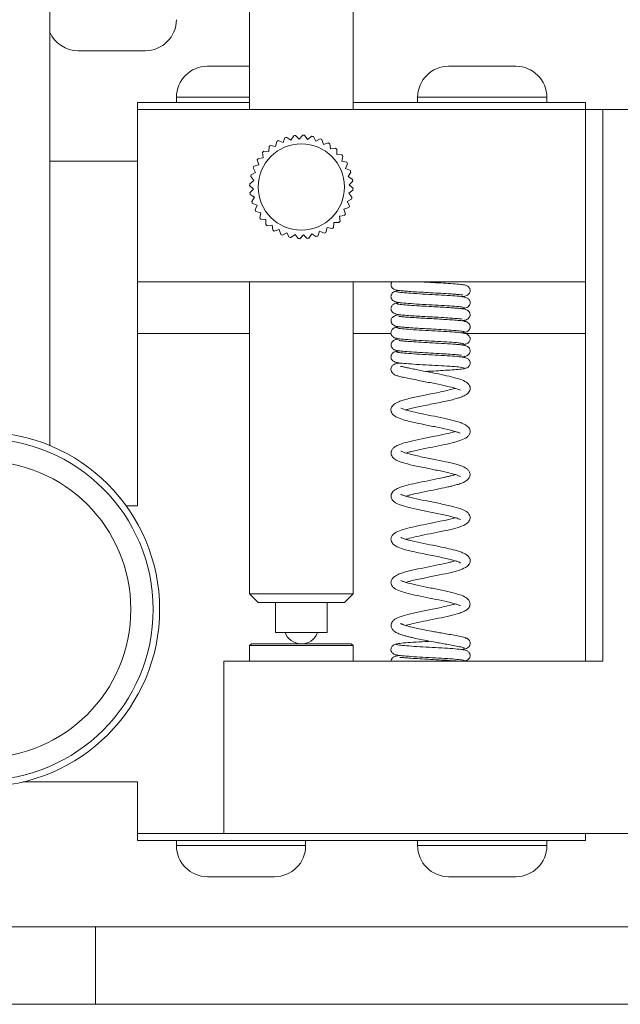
# Model space of a CAD drawing. Header units: millimetres. Extents: x 3 to 556, y 2 to 429.
# Tile 30 of 57: x 381 to 415, y 103 to 160. Entities that reach past the tile are written whole.
import ezdxf

# ---------------------------------------------------------------- set-up
doc = ezdxf.new("R2010")
doc.units = ezdxf.units.MM
doc.header["$LTSCALE"] = 2

msp = doc.modelspace()

# ---------------------------------------------------------------- linework, layer by layer
at = {"color": 7, "linetype": 'Continuous', "lineweight": 0}
for p, q in [((382.3480437, 135.7751988), (382.3480437, 178.368298)), ((393.9480426, 161.7682964), (393.9480426, 155.2682944)), ((399.9480436, 155.2682944), (399.9480436, 161.7682964)), ((387.8980427, 158.668296), (383.9980437, 158.668296)), ((391.4980421, 157.7682957), (391.5532956, 157.7682957)), ((391.5532956, 157.7682957), (393.9480426, 157.7682957)), ((405.4980444, 157.7682957), (409.3980434, 157.7682957)), ((389.6980415, 155.968295), (389.6980415, 155.6682937)), ((403.6980438, 155.968295), (403.6980438, 155.6682937)), ((411.1980441, 155.6682937), (411.1980441, 155.968295)), ((387.4480425, 155.6682937), (387.4480425, 155.2682944)), ((387.4480425, 155.6682937), (393.9480426, 155.6682937)), ((399.9480436, 155.6682937), (413.4480412, 155.6682937)), ((413.4480412, 155.6682937), (413.4480412, 155.2682944)), ((387.4480425, 155.2682944), (413.4480412, 155.2682944)), ((387.4480425, 145.2682965), (387.4480425, 155.2682944)), ((413.4480412, 145.2682965), (413.4480412, 155.2682944)), ((413.4480412, 155.2682944), (414.4480432, 155.2682944)), ((414.4480432, 123.2682947), (414.4480432, 155.2682944)), ((414.4480432, 155.2682944), (420.4480442, 155.2682944)), ((395.8851936, 153.3408031), (395.9986957, 153.6141239)), ((396.0985931, 153.6455207), (396.3480535, 153.4862831)), ((396.3480535, 153.4862831), (396.5072947, 153.7357435)), ((396.6111223, 153.7493147), (396.8291412, 153.5491772)), ((396.8291412, 153.5491772), (397.0292824, 153.7671961)), ((397.1338923, 153.762532), (397.3138424, 153.5275743)), ((397.3138424, 153.5275743), (397.5488002, 153.7075281)), ((397.651011, 153.6847703), (397.7874311, 153.4221374)), ((395.0694444, 152.8221458), (395.0826208, 153.1178035)), ((395.1657506, 153.1814762), (395.454632, 153.117159)), ((395.454632, 153.117159), (395.5189454, 153.4060367)), ((395.6118728, 153.4543052), (395.8851936, 153.3408031)), ((397.7874311, 153.4221374), (398.0500641, 153.5585538)), ((398.1467726, 153.5183951), (398.2355128, 153.2360591)), ((398.2355128, 153.2360591), (398.5178488, 153.3247992)), ((398.6061121, 153.268458), (398.6444751, 152.9750019)), ((394.4478797, 152.4263635), (394.7413358, 152.4647266)), ((394.7413358, 152.4647266), (394.7029727, 152.7581826)), ((394.773783, 152.8353222), (395.0694444, 152.8221458)), ((398.6444751, 152.9750019), (398.9379312, 153.0133687)), ((399.0150707, 152.9425547), (399.0018944, 152.6468933)), ((399.0018944, 152.6468933), (399.2975521, 152.6337206)), ((399.3612247, 152.5505871), (399.2969076, 152.2617057)), ((382.3480437, 152.2682957), (387.4480425, 152.2682957)), ((394.1979426, 151.9670241), (394.4802786, 152.0557642)), ((394.4802786, 152.0557642), (394.3915384, 152.3381002)), ((399.2969076, 152.2617057), (399.5857852, 152.1973923)), ((399.6340538, 152.1044649), (399.5205517, 151.8311441)), ((394.1887634, 151.1340939), (394.0088096, 151.3690516)), ((394.0315674, 151.4712624), (394.2942003, 151.6076826)), ((394.2942003, 151.6076826), (394.1577839, 151.8703193)), ((399.5205517, 151.8311441), (399.7938725, 151.717642)), ((399.8252692, 151.6177446), (399.6660317, 151.3682842)), ((399.6660317, 151.3682842), (399.9154883, 151.209043)), ((394.1671605, 150.6493926), (393.9491416, 150.8495338)), ((393.9538057, 150.9541437), (394.1887634, 151.1340939)), ((399.9290633, 151.1052154), (399.7289258, 150.8871965)), ((399.7289258, 150.8871965), (399.9469447, 150.6870553)), ((393.967023, 150.4313774), (394.1671605, 150.6493926)), ((394.2300546, 150.1683049), (393.9805979, 150.3275462)), ((399.9422806, 150.5824454), (399.7073228, 150.4024953)), ((399.7073228, 150.4024953), (399.8872767, 150.1675375)), ((394.070817, 149.9188446), (394.2300546, 150.1683049)), ((394.3755346, 149.7054488), (394.1022138, 149.8189509)), ((394.2620325, 149.4321242), (394.3755346, 149.7054488)), ((399.8645189, 150.0653267), (399.6018822, 149.9289066)), ((399.6018822, 149.9289066), (399.7383023, 149.6662736)), ((394.5991787, 149.2748834), (394.310301, 149.3392006)), ((394.5348615, 148.9860058), (394.5991787, 149.2748834)), ((399.4482065, 149.1102256), (399.1547505, 149.0718626)), ((399.1547505, 149.0718626), (399.1931135, 148.7784065)), ((399.6981437, 149.5695651), (399.4158077, 149.4808249)), ((399.4158077, 149.4808249), (399.5045478, 149.1984926)), ((394.8941919, 148.8896959), (394.5985342, 148.9028722)), ((394.8810155, 148.5940382), (394.8941919, 148.8896959)), ((395.2516111, 148.5615872), (394.9581551, 148.5232242)), ((395.2899742, 148.2681349), (395.2516111, 148.5615872)), ((398.8266418, 148.7144433), (398.8134655, 148.4187856)), ((399.1222995, 148.701267), (398.8266418, 148.7144433)), ((395.6605735, 148.30053), (395.3782375, 148.2117899)), ((395.7493136, 148.018194), (395.6605735, 148.30053)), ((396.1086551, 148.1144555), (395.8460184, 147.9780354)), ((396.2450753, 147.8518188), (396.1086551, 148.1144555)), ((396.5822438, 148.0090149), (396.347286, 147.829061)), ((396.762194, 147.7740571), (396.5822438, 148.0090149)), ((397.0669451, 147.9874119), (396.8668039, 147.7693968)), ((397.2849602, 147.7872744), (397.0669451, 147.9874119)), ((397.5480328, 148.050306), (397.3887915, 147.8008494)), ((397.7974931, 147.8910685), (397.5480328, 148.050306)), ((398.0108927, 148.195786), (397.8973868, 147.9224652)), ((398.2842135, 148.0822839), (398.0108927, 148.195786)), ((398.4414543, 148.4194301), (398.3771371, 148.1305525)), ((398.7303356, 148.355113), (398.4414543, 148.4194301)), ((413.4480412, 145.2682965), (387.4480425, 145.2682965)), ((387.4480425, 145.2682965), (387.4480425, 142.2682941)), ((393.9480426, 145.2682965), (393.9480426, 127.1694243)), ((399.9480436, 127.1694243), (399.9480436, 145.2682965)), ((413.4480412, 145.2682965), (413.4480412, 142.2682941)), ((402.6601593, 144.05808), (402.4920332, 144.0363243)), ((387.4480425, 142.2682941), (387.4480425, 132.2682943)), ((406.2359276, 142.3080802), (406.4502175, 142.3442602)), ((413.4480412, 142.2682941), (413.4480412, 123.2682947)), ((406.2510932, 141.7087332), (406.2519948, 141.7145036)), ((387.4480425, 132.2682943), (386.7901786, 132.2682943)), ((393.9480426, 127.1694243), (394.4480436, 126.6694252)), ((393.9480426, 127.1694243), (399.9480436, 127.1694243)), ((399.4480426, 126.6694252), (399.9480436, 127.1694243)), ((399.4480426, 126.6694252), (394.4480436, 126.6694252)), ((395.4480419, 126.6694252), (395.4480419, 124.9340676)), ((398.4480443, 124.9340676), (398.4480443, 126.6694252)), ((395.4480419, 124.9340676), (397.990642, 124.9340676)), ((397.8709112, 124.8831764), (397.890536, 124.9340676)), ((397.990642, 124.9340676), (398.4480443, 124.9340676)), ((394.0480443, 124.2682949), (393.9480426, 124.168295)), ((393.9480426, 124.168295), (393.9480426, 123.2682947)), ((396.9480413, 124.168295), (393.9480426, 124.168295)), ((394.0480443, 124.2682949), (396.9480413, 124.2682949)), ((396.9480413, 124.2682949), (399.8480419, 124.2682949)), ((399.9480436, 124.168295), (396.9480413, 124.168295)), ((399.9480436, 124.168295), (399.8480419, 124.2682949)), ((399.9480436, 123.2682947), (399.9480436, 124.168295)), ((406.236315, 123.9476051), (406.4026418, 123.9690106)), ((392.4480433, 123.2682947), (392.4480433, 113.2682949)), ((414.4480432, 123.2682947), (392.4480433, 123.2682947)), ((387.4480425, 116.2682954), (380.8126206, 116.2682954)), ((387.4480425, 113.2682949), (387.4480425, 116.2682954)), ((387.4480425, 113.2682949), (387.4480425, 112.8682947)), ((387.4480425, 113.2682949), (392.4480433, 113.2682949)), ((392.4480433, 113.2682949), (420.4480442, 113.2682949)), ((413.4480412, 113.2682949), (413.4480412, 112.8682947)), ((387.4480425, 112.8682947), (413.4480412, 112.8682947)), ((389.6980415, 112.8682947), (389.6980415, 112.5682952)), ((397.1980418, 112.5682952), (397.1980418, 112.8682947)), ((403.6980438, 112.8682947), (403.6980438, 112.5682952)), ((411.1980441, 112.5682952), (411.1980441, 112.8682947)), ((395.3980448, 110.768295), (391.4980421, 110.768295)), ((409.3980434, 110.768295), (405.4980444, 110.768295)), ((384.9980439, 107.8682948), (356.998043, 107.8682948)), ((384.9980439, 107.8682948), (384.9980439, 103.368295)), ((384.9980439, 107.8682948), (420.498045, 107.8682948)), ((384.9980439, 103.368295), (356.998043, 103.368295)), ((384.9980439, 103.368295), (420.498045, 103.368295))]:
    msp.add_line(p, q, dxfattribs=at)
at = {"color": 8, "linetype": 'Continuous', "lineweight": 0}
for p, q in [((389.8043017, 155.968295), (389.6980415, 155.968295)), ((393.9480426, 155.968295), (389.8043017, 155.968295)), ((411.1980441, 155.968295), (403.6980438, 155.968295)), ((393.9480426, 142.2682941), (387.4480425, 142.2682941)), ((402.1519477, 142.2682941), (399.9480436, 142.2682941)), ((413.4480412, 142.2682941), (406.4477625, 142.2682941)), ((389.6980415, 112.5682952), (397.1980418, 112.5682952)), ((403.6980438, 112.5682952), (411.1980441, 112.5682952))]:
    msp.add_line(p, q, dxfattribs=at)
at = {"color": 7, "linetype": 'Continuous', "lineweight": 0}
for centre, radius in [((396.948043, 150.768295), 2.5), ((378.448043, 126.268295), 10.2757594), ((378.448043, 126.268295), 9.9), ((378.448043, 126.268295), 8.6053923)]:
    msp.add_circle(centre, radius, dxfattribs=at)
for centre, radius, start, end in [((387.898043, 160.468295), 1.8, 270, 0), ((383.998043, 160.468295), 1.8, 203.55646431, 270), ((391.498043, 155.968295), 1.8, 90, 180), ((405.498043, 155.968295), 1.8, 90, 180), ((409.398043, 155.968295), 1.8, 0, 90), ((396.948043, 150.768295), 3, 106.44828085, 108.44828085), ((396.948043, 150.768295), 3, 96.44828085, 98.44828085), ((396.948043, 150.768295), 3, 86.44828085, 88.44828085), ((396.948043, 150.768295), 3, 76.44828085, 78.44828085), ((396.948043, 150.768295), 3, 126.44828085, 128.44828085), ((396.948043, 150.768295), 3, 116.44828085, 118.44828085), ((396.948043, 150.768295), 3, 66.44828085, 68.44828085), ((396.948043, 150.768295), 3, 56.44828085, 58.44828085), ((396.948043, 150.768295), 3, 136.44828085, 138.44828085), ((396.948043, 150.768295), 3, 46.44828085, 48.44828085), ((396.948043, 150.768295), 3, 36.44828085, 38.44828085), ((396.948043, 150.768295), 3, 156.44828085, 158.44828085), ((396.948043, 150.768295), 3, 146.44828085, 148.44828085), ((396.948043, 150.768295), 3, 26.44828085, 28.44828085), ((396.948043, 150.768295), 3, 166.44828085, 168.44828085), ((396.948043, 150.768295), 3, 16.44828085, 18.44828085), ((396.948043, 150.768295), 3, 176.44828085, 178.44828085), ((396.948043, 150.768295), 3, 6.44828085, 8.44828085), ((396.948043, 150.768295), 3, 186.44828085, 188.44828085), ((396.948043, 150.768295), 3, 356.44828085, 358.44828085), ((396.948043, 150.768295), 3, 196.44828085, 198.44828085), ((396.948043, 150.768295), 3, 336.44828085, 338.44828085), ((396.948043, 150.768295), 3, 346.44828085, 348.44828085), ((396.948043, 150.768295), 3, 206.44828085, 208.44828085), ((396.948043, 150.768295), 3, 326.44828085, 328.44828085), ((396.948043, 150.768295), 3, 216.44828085, 218.44828085), ((396.948043, 150.768295), 3, 226.44828085, 228.44828085), ((396.948043, 150.768295), 3, 316.44828085, 318.44828085), ((396.948043, 150.768295), 3, 236.44828085, 238.44828085), ((396.948043, 150.768295), 3, 246.44828085, 248.44828085), ((396.948043, 150.768295), 3, 286.44828085, 288.44828085), ((396.948043, 150.768295), 3, 296.44828085, 298.44828085), ((396.948043, 150.768295), 3, 306.44828085, 308.44828085), ((396.948043, 150.768295), 3, 256.44828085, 258.44828085), ((396.948043, 150.768295), 3, 266.44828085, 268.44828085), ((396.948043, 150.768295), 3, 276.44828085, 278.44828085), ((396.948043, 125.268295), 1, 199.52555256, 337.34894698), ((391.498043, 112.568295), 1.8, 180, 270), ((395.398043, 112.568295), 1.8, 270, 0), ((405.498043, 112.568295), 1.8, 180, 270), ((409.398043, 112.568295), 1.8, 270, 0)]:
    msp.add_arc(centre, radius, start, end, dxfattribs=at)
for points, knots in [([(402.2062364, 145.2682965), (402.1994045, 145.2597183), (402.1805236, 145.2360113), (402.1617905, 145.1832838), (402.149621, 145.113835), (402.1600808, 145.0355553), (402.1986966, 144.9456918), (402.3143334, 144.8214215), (402.4912549, 144.7780404), (402.7290191, 144.7473908), (403.0212273, 144.7214472), (403.4095439, 144.6942442), (403.8940164, 144.6649697), (404.4610822, 144.6333493), (405.0612421, 144.5998328), (405.5321186, 144.5710148), (405.8568579, 144.5476349), (406.1028382, 144.5265808), (406.2440334, 144.5099495), (406.3006705, 144.5002785), (406.3038822, 144.5008761), (406.3050801, 144.501099)], [0, 0, 0, 0, 0.0064169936, 0.0177343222, 0.0303409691, 0.0440155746, 0.0579338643, 0.0884387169, 0.1852562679, 0.2479208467, 0.3170662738, 0.3936131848, 0.4775580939, 0.5678040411, 0.6637650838, 0.7653247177, 0.8182031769, 0.8707305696, 0.9530449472, 0.9824867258, 1, 1, 1, 1]), ([(406.2501917, 144.4089428), (406.2521315, 144.4091169), (406.4212278, 144.424293), (406.4810993, 144.4353021), (406.5998118, 144.5004358), (406.6504489, 144.5408305), (406.698996, 144.6005632), (406.7302316, 144.6662749), (406.7462122, 144.735493), (406.742035, 144.8079058), (406.7167771, 144.8869321), (406.6691528, 144.9583435), (406.6072602, 145.0118764), (406.531849, 145.0550828), (406.4701237, 145.0722523), (406.311997, 145.105817), (406.0042862, 145.1365823), (405.5008222, 145.1733142), (404.9068879, 145.2086202), (404.3354011, 145.240077), (403.9967449, 145.2596779), (403.8478377, 145.2682965)], [0, 0, 0, 0, 0.0016432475, 0.1432439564, 0.1658130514, 0.1823732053, 0.2005755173, 0.2133974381, 0.2287389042, 0.2444651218, 0.2584800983, 0.2823606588, 0.301593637, 0.316834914, 0.3598713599, 0.4380754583, 0.5510477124, 0.678409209, 0.7985416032, 0.9114187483, 1, 1, 1, 1]), ([(402.4705122, 144.7246127), (402.4426691, 144.7213751), (402.3893316, 144.7151731), (402.3021452, 144.6757231), (402.2257667, 144.6121435), (402.1741864, 144.5325002), (402.1463395, 144.4387629), (402.149735, 144.3490955), (402.2003056, 144.2368743), (402.3325203, 144.1168129), (402.4869226, 144.0865752), (402.5716128, 144.0699898)], [0, 0, 0, 0, 0.0644406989, 0.1234452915, 0.223702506, 0.2982101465, 0.3505463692, 0.4370794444, 0.5770852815, 0.7680297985, 1, 1, 1, 1]), ([(402.6501196, 144.7596416), (402.6336267, 144.7579106), (402.5190646, 144.745887), (402.4270967, 144.7273207), (402.433175, 144.710419), (402.4355354, 144.7038554)], [0, 0, 0, 0, 0.0932722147, 0.6478806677, 1, 1, 1, 1]), ([(406.4705389, 144.3639189), (406.426655, 144.3777696), (406.3389713, 144.4054443), (405.891358, 144.4467696), (405.2706651, 144.4880983), (404.5369761, 144.5291872), (403.7964117, 144.570145), (403.1533339, 144.6110416), (402.6704329, 144.6516678), (402.5504863, 144.6787723), (402.4906399, 144.6922958)], [0, 0, 0, 0, 0.1262861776, 0.2523303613, 0.377811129, 0.503032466, 0.6278633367, 0.7522138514, 0.8763692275, 1, 1, 1, 1]), ([(402.6441964, 144.0586314), (402.5508213, 144.0443375), (402.3876907, 144.0193655), (402.2566948, 143.9380369), (402.2030076, 143.8769183), (402.1831036, 143.8400084), (402.1763641, 143.82535), (402.1646142, 143.7980269), (402.1516037, 143.7510531), (402.1495276, 143.6803592), (402.169212, 143.6005604), (402.2197971, 143.5134301), (402.29733, 143.4462628), (402.3848312, 143.4054052), (402.4377803, 143.3993889), (402.4653191, 143.3962599)], [0, 0, 0, 0, 0.2545895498, 0.4447801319, 0.560665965, 0.5894851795, 0.5937634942, 0.6024232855, 0.6464350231, 0.6914283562, 0.7402416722, 0.8077393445, 0.8949520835, 0.9453644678, 1, 1, 1, 1]), ([(402.4458657, 144.09426), (402.5107594, 144.080431), (402.6404212, 144.0527997), (403.138977, 144.0115534), (403.7928512, 143.9702905), (404.5359673, 143.929284), (405.2637475, 143.8883992), (405.8710584, 143.8475756), (406.3016852, 143.8070302), (406.3799551, 143.7799746), (406.419007, 143.7664755)], [0, 0, 0, 0, 0.1262934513, 0.25234227, 0.3778251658, 0.5030465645, 0.6278762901, 0.752223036, 0.8763744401, 1, 1, 1, 1]), ([(406.2502141, 143.008621), (406.3251251, 143.0185773), (406.439405, 143.0337659), (406.5796844, 143.0913138), (406.6521988, 143.1417218), (406.7106225, 143.2227061), (406.7416607, 143.3024052), (406.7450398, 143.3935429), (406.7174365, 143.487713), (406.6609087, 143.5695565), (406.5634723, 143.6429221), (406.4876917, 143.6685632), (406.3670966, 143.6970068), (406.1915396, 143.7176694), (405.957055, 143.7392739), (405.6905358, 143.7596262), (405.3343769, 143.7831806), (404.8835576, 143.8098856), (404.347185, 143.8396487), (403.7652471, 143.8723916), (403.1914515, 143.9081021), (402.7264235, 143.946789), (402.5124862, 143.979564), (402.505078, 143.9993164), (402.5028254, 144.0053225)], [0, 0, 0, 0, 0.0589168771, 0.0898802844, 0.1213815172, 0.1354084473, 0.1486051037, 0.1614071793, 0.1727938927, 0.1919336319, 0.2071723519, 0.235219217, 0.2781468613, 0.3375602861, 0.3761545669, 0.4225589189, 0.4766633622, 0.5382963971, 0.607450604, 0.6840558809, 0.7679510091, 0.8589351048, 0.9571065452, 1, 1, 1, 1]), ([(406.4074698, 143.7373065), (406.4646256, 143.7480879), (406.5674197, 143.7674783), (406.6684354, 143.853824), (406.7213347, 143.9314265), (406.7500078, 144.0245998), (406.7480752, 144.116807), (406.700485, 144.2274671), (406.5800728, 144.3462612), (406.4432915, 144.3746534), (406.3685703, 144.3901636)], [0, 0, 0, 0, 0.1532836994, 0.2756789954, 0.3624159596, 0.41775029, 0.4997863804, 0.6265346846, 0.7959825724, 1, 1, 1, 1]), ([(402.6653374, 143.3573194), (402.6065284, 143.3503492), (402.4893375, 143.3364596), (402.3408914, 143.2845667), (402.2528978, 143.2346525), (402.1877902, 143.1508608), (402.1540284, 143.0694298), (402.149925, 142.9746121), (402.1774815, 142.8804273), (402.2345055, 142.7978153), (402.3313334, 142.7251019), (402.4037636, 142.700525), (402.5204946, 142.6727011), (402.6753537, 142.6539213), (402.8763127, 142.6343182), (403.1103865, 142.6154508), (403.4319778, 142.5931491), (403.8513292, 142.5675038), (404.3664342, 142.5385609), (404.9459578, 142.5063475), (405.5399164, 142.470891), (406.0631477, 142.4321286), (406.3264554, 142.3977837), (406.4163049, 142.3738213), (406.4043298, 142.363739), (406.4011405, 142.3610538)], [0, 0, 0, 0, 0.03945950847, 0.07863245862, 0.1209895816, 0.13803917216, 0.15223742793, 0.16494097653, 0.17616429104, 0.1950676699, 0.21041750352, 0.23884607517, 0.27860838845, 0.33100201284, 0.36562306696, 0.40842852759, 0.45930445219, 0.51812045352, 0.58487621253, 0.6595116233, 0.74187123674, 0.83178660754, 0.92936591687, 0.98118831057, 1, 1, 1, 1]), ([(402.4332295, 143.4165813), (402.4250512, 143.4120377), (402.3950704, 143.3953813), (402.5517253, 143.3677763), (402.8503867, 143.3344437), (403.2614781, 143.3039334), (403.7056319, 143.2761343), (404.1441457, 143.2510039), (404.5499767, 143.2284353), (404.9938695, 143.2034815), (405.4383167, 143.1770457), (405.8470365, 143.1476839), (406.1214643, 143.1263602), (406.2734574, 143.1025844), (406.279557, 143.1074332), (406.2809738, 143.1085594)], [0, 0, 0, 0, 0.0408210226, 0.1496465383, 0.2502511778, 0.3428900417, 0.427680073, 0.5046323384, 0.5737144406, 0.6351224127, 0.7346816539, 0.8187460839, 0.899593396, 0.9766780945, 1, 1, 1, 1]), ([(406.2375518, 143.709892), (406.2863164, 143.7150344), (406.4532323, 143.7326359), (406.4602096, 143.7502753), (406.4651484, 143.7627614)], [0, 0, 0, 0, 0.29215064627, 1, 1, 1, 1]), ([(406.4550752, 142.9537885), (406.4572633, 142.9621675), (406.4625586, 142.982446), (406.2425334, 143.0135785), (405.888651, 143.046504), (405.4435085, 143.0767478), (404.9787585, 143.1043707), (404.5320564, 143.1293716), (404.1276256, 143.1518891), (403.6952561, 143.1766911), (403.2735831, 143.2034992), (402.9101202, 143.2310795), (402.714864, 143.2508793), (402.6345351, 143.2570809), (402.6005748, 143.2643984), (402.6064278, 143.2591433), (402.6069882, 143.2586402)], [0, 0, 0, 0, 0.07534379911, 0.18234449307, 0.28134989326, 0.3725821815, 0.45613576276, 0.53200408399, 0.60013731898, 0.66071469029, 0.75892810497, 0.8417641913, 0.9211486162, 0.95955144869, 0.99612750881, 1, 1, 1, 1]), ([(406.3244703, 142.31999), (406.4027064, 142.3333615), (406.5406307, 142.3569345), (406.6611259, 142.4461536), (406.7132838, 142.519024), (406.7347193, 142.5756926), (406.7479943, 142.6314114), (406.7478791, 142.7100134), (406.7056755, 142.8214974), (406.6212897, 142.9085823), (406.5205991, 142.9624321), (406.4579973, 142.9704567), (406.4255747, 142.9746129)], [0, 0, 0, 0, 0.2349676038, 0.4142301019, 0.5288497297, 0.5616882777, 0.5855677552, 0.6515329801, 0.743370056, 0.8605568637, 0.9277798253, 1, 1, 1, 1]), ([(402.5275166, 142.6401638), (402.4605718, 142.6281745), (402.3416915, 142.6068841), (402.2308543, 142.5175213), (402.1771311, 142.4432403), (402.1469471, 142.349247), (402.1474551, 142.2547255), (402.1917553, 142.1441134), (402.2801464, 142.0559485), (402.3867691, 142.0008485), (402.4538671, 141.991927), (402.4886171, 141.9873066)], [0, 0, 0, 0, 0.2001182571, 0.355369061, 0.4587013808, 0.5154637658, 0.5888537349, 0.6954033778, 0.8340413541, 0.9140503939, 1, 1, 1, 1]), ([(402.6476758, 142.6591143), (402.6348689, 142.6578937), (402.4770377, 142.6428515), (402.4502022, 142.6277736), (402.4255442, 142.6139191)], [0, 0, 0, 0, 0.08114341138, 1, 1, 1, 1]), ([(406.4040537, 142.2863245), (406.3133428, 142.3001371), (406.1321126, 142.3277331), (405.5746085, 142.3689066), (404.885891, 142.4100857), (404.1391, 142.4509864), (403.4350435, 142.4917527), (402.8811433, 142.5324421), (402.5331709, 142.5708841), (402.5076726, 142.5958753), (402.4959522, 142.6073626)], [0, 0, 0, 0, 0.1286841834, 0.2570965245, 0.3849096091, 0.5124342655, 0.6395378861, 0.7661290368, 0.8924998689, 1, 1, 1, 1]), ([(406.4307677, 141.64626), (406.4550801, 141.6487263), (406.5021276, 141.6534989), (406.5824603, 141.6869616), (406.6579772, 141.7445935), (406.712769, 141.8223586), (406.7386453, 141.8909887), (406.7449666, 141.9399302), (406.7449519, 141.9695641), (406.7432842, 141.9970351), (406.7252058, 142.0818522), (406.6442033, 142.1789643), (406.4725865, 142.2756348), (406.3289521, 142.2971099), (406.2518905, 142.3086315)], [0, 0, 0, 0, 0.0477803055, 0.0924609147, 0.1723310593, 0.2385342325, 0.2899468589, 0.326622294, 0.3356713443, 0.3528736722, 0.4145059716, 0.6446921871, 0.8093731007, 1, 1, 1, 1]), ([(402.6594626, 141.9597842), (402.6046744, 141.9532654), (402.4812275, 141.9385774), (402.3622145, 141.9067118), (402.2662689, 141.8450016), (402.2131958, 141.7874431), (402.1753051, 141.7254577), (402.1507533, 141.6441064), (402.1543188, 141.5574783), (402.1793344, 141.4864764), (402.2215679, 141.4177003), (402.2811324, 141.3607734), (402.3722623, 141.3083534), (402.4472482, 141.2903126), (402.653035, 141.2522846), (403.0490876, 141.2191039), (403.6359855, 141.1796972), (404.2931585, 141.1425853), (404.9326711, 141.1071975), (405.4794997, 141.0742359), (405.8889636, 141.045677), (406.1324012, 141.0230109), (406.2204106, 141.0143425), (406.2240008, 141.0261155), (406.2254558, 141.0308868)], [0, 0, 0, 0, 0.0449336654, 0.1012429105, 0.1263603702, 0.1386630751, 0.1513844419, 0.1649150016, 0.1784661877, 0.1903912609, 0.2009965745, 0.2187683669, 0.2326873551, 0.271574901, 0.3401350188, 0.4351336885, 0.531907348, 0.6249272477, 0.7145360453, 0.7979804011, 0.8725459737, 0.938885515, 0.9752322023, 1, 1, 1, 1]), ([(402.4309384, 142.0127615), (402.4469743, 142.000276), (402.4808281, 141.9739174), (402.850586, 141.9338691), (403.4219331, 141.8924112), (404.1363114, 141.8512123), (404.8850356, 141.8101547), (405.5662695, 141.7691642), (406.1097709, 141.7284762), (406.2809212, 141.7013295), (406.366309, 141.6877858)], [0, 0, 0, 0, 0.1149545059, 0.2426828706, 0.3698241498, 0.4966876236, 0.6231383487, 0.7490849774, 0.874817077, 1, 1, 1, 1]), ([(406.2464106, 140.9093119), (406.2621566, 140.9109506), (406.3714376, 140.922323), (406.4759285, 140.9465316), (406.5644106, 140.9739973), (406.6307966, 141.0252852), (406.6598862, 141.0530234), (406.6921389, 141.0924459), (406.7243594, 141.1493753), (406.7463642, 141.2263264), (406.7426773, 141.3102595), (406.7176341, 141.3813689), (406.6755049, 141.4497986), (406.6167573, 141.5062433), (406.521881, 141.561109), (406.4489657, 141.5767884), (406.2776205, 141.6092363), (406.0280335, 141.6332694), (405.6619634, 141.6625464), (405.1055289, 141.6974012), (404.3994194, 141.7367004), (403.7555612, 141.7729562), (403.236874, 141.8056475), (402.8698884, 141.8348293), (402.6808115, 141.8524669), (402.6292454, 141.8626862), (402.6350557, 141.854032), (402.6354643, 141.8534234)], [0, 0, 0, 0, 0.0108512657, 0.0753099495, 0.1212793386, 0.1287807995, 0.1351076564, 0.1427667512, 0.1528916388, 0.1655040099, 0.1789373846, 0.190707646, 0.2011191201, 0.2183847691, 0.2315581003, 0.2711014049, 0.3455557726, 0.3958833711, 0.4510806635, 0.5558356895, 0.6533405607, 0.7439790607, 0.8269021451, 0.9009282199, 0.966218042, 0.9976242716, 1, 1, 1, 1]), ([(406.2426331, 141.6102477), (406.3290711, 141.6212548), (406.4758976, 141.6399519), (406.4846336, 141.6585833), (406.4882266, 141.6662462)], [0, 0, 0, 0, 0.5887084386, 1, 1, 1, 1]), ([(402.4705122, 141.224613), (402.4426691, 141.2213755), (402.3893316, 141.2151734), (402.3021452, 141.1757235), (402.2257667, 141.1121438), (402.1741864, 141.0325005), (402.1463395, 140.9387633), (402.149735, 140.8490959), (402.2003056, 140.7368746), (402.3325203, 140.6168132), (402.4869226, 140.5865756), (402.5716128, 140.5699901)], [0, 0, 0, 0, 0.0644406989, 0.1234452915, 0.223702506, 0.2982101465, 0.3505463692, 0.4370794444, 0.5770852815, 0.7680297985, 1, 1, 1, 1]), ([(402.6568475, 141.2574776), (402.5996705, 141.2511395), (402.4717048, 141.2369546), (402.4148573, 141.2191929), (402.4237311, 141.2076855), (402.4265724, 141.204001)], [0, 0, 0, 0, 0.3544627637, 0.7933094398, 1, 1, 1, 1]), ([(406.4705389, 140.8639193), (406.426655, 140.8777699), (406.3389713, 140.9054447), (405.891358, 140.94677), (405.2706651, 140.9880986), (404.5369761, 141.0291876), (403.7964117, 141.070145), (403.1533341, 141.1110436), (402.6704328, 141.1516622), (402.5504862, 141.1787706), (402.4906399, 141.1922962)], [0, 0, 0, 0, 0.12628617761, 0.25233036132, 0.37781112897, 0.50303246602, 0.62786333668, 0.75221385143, 0.87636919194, 1, 1, 1, 1]), ([(402.6575963, 140.5585162), (402.6301231, 140.5552863), (402.5494441, 140.5458013), (402.4524478, 140.5253488), (402.3535905, 140.4901962), (402.274002, 140.4445325), (402.1985325, 140.367126), (402.1483655, 140.2725753), (402.1373778, 140.169396), (402.1632063, 140.0889038), (402.2015314, 140.0256901), (402.2231738, 139.9962843), (402.2374728, 139.9785453), (402.2484056, 139.9651867), (402.2584472, 139.9533772), (402.2710121, 139.9414623), (402.2835188, 139.9305223), (402.3100089, 139.9103056), (402.3722098, 139.8734196), (402.4687911, 139.8336647), (402.6568568, 139.7763166), (402.936427, 139.7118055), (403.2985787, 139.6374332), (403.7130956, 139.5580971), (404.2477619, 139.453723), (404.8861035, 139.3267095), (405.5540904, 139.1845022), (405.967801, 139.0631463), (406.1457555, 138.9979624), (406.1922245, 138.9619588), (406.1840504, 138.9770228), (406.1837251, 138.9776222)], [0, 0, 0, 0, 0.0203974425, 0.0599000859, 0.0901110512, 0.1166095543, 0.1331337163, 0.1535228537, 0.1798566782, 0.2090666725, 0.2192800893, 0.2260525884, 0.2283380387, 0.2292718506, 0.2331798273, 0.2348020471, 0.23661659, 0.2410690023, 0.2539819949, 0.2951322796, 0.3483753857, 0.409404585, 0.4757702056, 0.5420208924, 0.6007829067, 0.7057283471, 0.8052411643, 0.9071843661, 0.9554707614, 0.9982280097, 1, 1, 1, 1]), ([(402.4458657, 140.5942604), (402.5107594, 140.5804314), (402.6404212, 140.5528001), (403.138977, 140.5115533), (403.7928513, 140.4702925), (404.535967, 140.429278), (405.2637477, 140.3884013), (405.8710584, 140.3475755), (406.3016852, 140.3070307), (406.3799551, 140.279975), (406.419007, 140.2664758)], [0, 0, 0, 0, 0.1262934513, 0.25234227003, 0.37782516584, 0.50304660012, 0.62787629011, 0.75222303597, 0.8763744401, 1, 1, 1, 1]), ([(406.4074698, 140.2373068), (406.4646256, 140.2480883), (406.5674197, 140.2674786), (406.6684354, 140.3538244), (406.7213347, 140.4314269), (406.7500078, 140.5246001), (406.7480752, 140.6168074), (406.700485, 140.7274674), (406.5800728, 140.8462615), (406.4432915, 140.8746538), (406.3685703, 140.8901639)], [0, 0, 0, 0, 0.1532836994, 0.2756789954, 0.3624159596, 0.41775029, 0.4997863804, 0.6265346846, 0.7959825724, 1, 1, 1, 1]), ([(403.0178058, 137.8382832), (403.0845899, 137.8581502), (403.232397, 137.9021199), (403.5444646, 137.9766416), (403.9228235, 138.057825), (404.3436155, 138.1425158), (404.7904624, 138.2309797), (405.2321609, 138.321271), (405.6245094, 138.4085887), (405.9359098, 138.4895943), (406.2221324, 138.5795264), (406.444513, 138.675807), (406.5911408, 138.7754147), (406.6907571, 138.8891398), (406.740816, 139.0002553), (406.7512032, 139.1281273), (406.7160981, 139.2570329), (406.6056778, 139.3965707), (406.3920341, 139.5335781), (406.0683808, 139.6513464), (405.535749, 139.7906129), (404.9012329, 139.9236383), (404.1992547, 140.0634254), (403.6223203, 140.1763782), (403.2199624, 140.2571986), (402.9498199, 140.3154384), (402.7490659, 140.3663859), (402.7183214, 140.3602261), (402.7023519, 140.3570265)], [0, 0, 0, 0, 0.0296534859, 0.0656293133, 0.1026282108, 0.1413227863, 0.1817900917, 0.2239598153, 0.2646033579, 0.3005632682, 0.3318277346, 0.380662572, 0.4126784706, 0.432858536, 0.4519171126, 0.4632701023, 0.4830316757, 0.5137085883, 0.544789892, 0.6069413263, 0.6670540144, 0.7272415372, 0.7898085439, 0.8555078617, 0.8891184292, 0.9234462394, 0.9602358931, 1, 1, 1, 1]), ([(404.1677097, 140.0692552), (404.2759287, 140.0751955), (404.5646362, 140.0910431), (405.0564104, 140.1181897), (405.6073429, 140.1514367), (406.0803664, 140.1875711), (406.4172991, 140.225025), (406.4497741, 140.2504851), (406.4657184, 140.2629852)], [0, 0, 0, 0, 0.09466085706, 0.25253692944, 0.42391217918, 0.60896913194, 0.80801604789, 1, 1, 1, 1]), ([(405.8720301, 139.0853651), (405.8586123, 139.0809106), (405.7719847, 139.0521515), (405.5290414, 138.9906359), (405.1428138, 138.9033813), (404.7000233, 138.812993), (404.2521613, 138.7243234), (403.824208, 138.6381489), (403.4335188, 138.5546883), (403.0878195, 138.4711858), (402.7884079, 138.3843905), (402.5568444, 138.2983109), (402.4000808, 138.216687), (402.3056324, 138.1488549), (402.2181838, 138.0577941), (402.1593579, 137.9504783), (402.1422276, 137.8238141), (402.1737825, 137.6735764), (402.291968, 137.5272609), (402.4783863, 137.4129545), (402.7181129, 137.3136987), (403.0845897, 137.2028532), (403.6083292, 137.0817304), (404.2447216, 136.9527673), (404.9546835, 136.8129873), (405.5213239, 136.6900081), (405.8952405, 136.5875197), (406.0602252, 136.530227), (406.1397323, 136.500509), (406.1686485, 136.4868996), (406.1694711, 136.4899586), (406.1696696, 136.4906967)], [0, 0, 0, 0, 0.0068282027, 0.0440841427, 0.0852068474, 0.1269622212, 0.1674029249, 0.2063836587, 0.2439530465, 0.2810205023, 0.3182418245, 0.3553143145, 0.3855067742, 0.406581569, 0.4217313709, 0.4433707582, 0.4571867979, 0.473990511, 0.5118780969, 0.5460123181, 0.5774884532, 0.6338088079, 0.6847812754, 0.7427203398, 0.808203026, 0.8751928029, 0.9101349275, 0.9503616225, 0.9723229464, 0.993321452, 1, 1, 1, 1]), ([(403.013138, 135.3380397), (403.0821404, 135.3583079), (403.2298517, 135.4016953), (403.6177693, 135.4935806), (404.1929615, 135.6131188), (404.9202456, 135.7558554), (405.5814705, 135.8954289), (406.1240192, 136.0420795), (406.437691, 136.1610426), (406.6423814, 136.3145351), (406.7302739, 136.4519904), (406.750957, 136.5810897), (406.7360737, 136.6786962), (406.6883757, 136.7889976), (406.6067159, 136.8837273), (406.4216596, 137.0127238), (406.1440423, 137.1240842), (405.8424284, 137.2128187), (405.4368352, 137.3115813), (404.8590137, 137.432163), (404.159702, 137.5695775), (403.5380756, 137.6978119), (403.1146476, 137.8065434), (402.8705736, 137.8800649), (402.7299293, 137.947726), (402.7304069, 137.9385102), (402.7305673, 137.9354164)], [0, 0, 0, 0, 0.0291983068, 0.0625038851, 0.1284817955, 0.1935444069, 0.2577115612, 0.3211105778, 0.3841145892, 0.4151749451, 0.4441662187, 0.4602737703, 0.4718367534, 0.4837364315, 0.5105134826, 0.5550234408, 0.5979693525, 0.6348997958, 0.668149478, 0.7340268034, 0.7988208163, 0.8568194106, 0.9117795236, 0.9449759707, 0.9815284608, 1, 1, 1, 1]), ([(405.8808292, 136.5886308), (405.8679646, 136.5844717), (405.7334319, 136.5409768), (405.3358159, 136.4437103), (404.6650467, 136.3050012), (403.9322514, 136.1612883), (403.2411886, 136.013652), (402.7882371, 135.8910307), (402.5007272, 135.7747995), (402.3311268, 135.6690104), (402.2322312, 135.5698542), (402.1761105, 135.4657627), (402.1536952, 135.3777907), (402.1525802, 135.2891027), (402.1809087, 135.1970617), (402.2323493, 135.1079161), (402.3310731, 135.0011989), (402.4353784, 134.9364948), (402.5861117, 134.8632477), (402.8922266, 134.7555433), (403.3201056, 134.6467376), (403.8305284, 134.5367205), (404.2437485, 134.453487), (404.6444075, 134.3739487), (405.1331189, 134.2743834), (405.5722768, 134.1764006), (405.9041359, 134.0851339), (406.0816327, 134.0253374), (406.1743894, 133.9777907), (406.1788038, 133.9756877), (406.1804021, 133.9749262)], [0, 0, 0, 0, 0.0065012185, 0.0679870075, 0.1315841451, 0.1975863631, 0.2645301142, 0.3316290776, 0.3653565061, 0.3996773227, 0.4275288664, 0.4446737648, 0.4555235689, 0.4709670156, 0.4899945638, 0.5042011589, 0.5187743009, 0.5390722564, 0.5680603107, 0.6009003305, 0.6737751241, 0.7132869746, 0.7513825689, 0.7877072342, 0.8223351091, 0.8886011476, 0.9218304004, 0.9549290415, 0.9836805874, 1, 1, 1, 1]), ([(403.0135217, 132.8380961), (403.0658832, 132.8534299), (403.1844921, 132.8881639), (403.5317471, 132.9739522), (404.0681386, 133.0885989), (404.7593681, 133.2240469), (405.2818329, 133.3322602), (405.6261447, 133.411197), (405.8670824, 133.4714233), (406.1237832, 133.5453726), (406.3714754, 133.6378686), (406.5499445, 133.7381309), (406.6872751, 133.8752526), (406.7624859, 134.0749885), (406.7012435, 134.2760988), (406.5862384, 134.4025586), (406.4047761, 134.5282275), (406.0829685, 134.6512112), (405.4901655, 134.8011234), (404.8912396, 134.9246497), (404.3788031, 135.0266788), (403.9780156, 135.1068923), (403.5960447, 135.1884229), (403.2645818, 135.2669735), (403.0070208, 135.3376409), (402.8288207, 135.397296), (402.7410517, 135.4353809), (402.7167005, 135.4495296), (402.7180593, 135.4463705), (402.718285, 135.4458459)], [0, 0, 0, 0, 0.0247113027, 0.0559759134, 0.1187964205, 0.183904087, 0.2419217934, 0.2673696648, 0.2927239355, 0.3240487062, 0.362126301, 0.40213739, 0.4335772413, 0.4619797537, 0.492927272, 0.5187210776, 0.5456445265, 0.6101688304, 0.6774660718, 0.7452009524, 0.7808964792, 0.8179956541, 0.8563716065, 0.8936865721, 0.9280455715, 0.9593235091, 0.9867643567, 0.9978020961, 1, 1, 1, 1]), ([(405.8859552, 134.0882123), (405.823953, 134.0704754), (405.709995, 134.0378757), (405.4870988, 133.9824857), (405.1510421, 133.9056186), (404.6235283, 133.7970181), (403.9348181, 133.6618065), (403.2866787, 133.5227529), (402.817036, 133.3992269), (402.5032943, 133.2772495), (402.3353254, 133.1779052), (402.2489136, 133.0894905), (402.2162183, 133.0360479), (402.2013149, 133.0075271), (402.1920255, 132.9889707), (402.1830882, 132.9701667), (402.1732622, 132.946353), (402.1661121, 132.9217358), (402.1586642, 132.8880711), (402.1543798, 132.8401554), (402.1635912, 132.7273565), (402.2415171, 132.586705), (402.3744385, 132.4742662), (402.5908325, 132.3537339), (402.9652747, 132.2316715), (403.6108908, 132.0805389), (404.234085, 131.9557154), (404.7482785, 131.8534086), (405.1322566, 131.7743918), (405.4819454, 131.6956113), (405.770554, 131.6225717), (405.9873134, 131.5559992), (406.1242713, 131.5086807), (406.1862365, 131.4675222), (406.1789027, 131.4802796), (406.1780887, 131.4816956)], [0, 0, 0, 0, 0.027781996, 0.0510623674, 0.0762148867, 0.1349490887, 0.1998924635, 0.2610946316, 0.3262740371, 0.3635522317, 0.4008674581, 0.4300092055, 0.4412587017, 0.4455225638, 0.4472413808, 0.4487795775, 0.4518271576, 0.4538183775, 0.4563530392, 0.4632769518, 0.4724309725, 0.5054754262, 0.5329716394, 0.5625318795, 0.6291752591, 0.6967383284, 0.7651128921, 0.8007569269, 0.8373524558, 0.8743589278, 0.909327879, 0.9417382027, 0.9714949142, 0.9968361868, 1, 1, 1, 1]), ([(403.0161927, 130.3382401), (403.1583967, 130.3777746), (403.4493237, 130.4586561), (404.0863675, 130.5919366), (404.7886614, 130.7301284), (405.4887301, 130.8747271), (406.0774389, 131.0210021), (406.4477574, 131.1674254), (406.6312135, 131.3178205), (406.7086161, 131.4258157), (406.755447, 131.5806413), (406.7319732, 131.7168575), (406.6305798, 131.8666625), (406.4647959, 131.9987448), (406.201156, 132.109264), (405.6524505, 132.2651606), (405.0446735, 132.3942224), (404.5167767, 132.4994285), (404.0203025, 132.5984481), (403.55464, 132.69638), (403.1743493, 132.7894989), (402.9406972, 132.8570636), (402.7835733, 132.9140429), (402.7147392, 132.9549468), (402.7187621, 132.9485386), (402.7198757, 132.9467647)], [0, 0, 0, 0, 0.0572714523, 0.117168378, 0.1811807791, 0.2473388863, 0.3136319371, 0.3837690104, 0.4177364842, 0.4394230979, 0.4575202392, 0.4877743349, 0.5087543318, 0.5282675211, 0.5856536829, 0.6537268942, 0.7275912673, 0.7634399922, 0.7979973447, 0.8640234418, 0.897021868, 0.9300057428, 0.9621302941, 0.9895171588, 1, 1, 1, 1]), ([(405.8785195, 131.587762), (405.8289962, 131.5725774), (405.6293176, 131.5113527), (405.1181616, 131.3972816), (404.4041113, 131.2543064), (403.6986403, 131.113919), (403.0962612, 130.977475), (402.6159769, 130.8297463), (402.3343466, 130.700219), (402.1883372, 130.5175015), (402.1560318, 130.4161325), (402.1439798, 130.32154), (402.170807, 130.1976199), (402.2545914, 130.0756953), (402.3773232, 129.9700274), (402.5921413, 129.8575937), (402.922171, 129.7477315), (403.3321392, 129.6443561), (403.7407021, 129.5551164), (404.191968, 129.4638002), (404.6406334, 129.3750268), (405.0583347, 129.2901593), (405.4327103, 129.2083239), (405.7442747, 129.1304806), (405.9821383, 129.0580619), (406.1243652, 129.0056003), (406.1894348, 128.9665055), (406.1874765, 128.9706664), (406.1870518, 128.9715689)], [0, 0, 0, 0, 0.0220846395, 0.0890456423, 0.1551307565, 0.2186090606, 0.2798937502, 0.3421405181, 0.4053647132, 0.4363560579, 0.4480909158, 0.4560048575, 0.4771967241, 0.4965769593, 0.5218047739, 0.5637352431, 0.623550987, 0.6607514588, 0.7026303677, 0.7450293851, 0.7856679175, 0.8244876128, 0.8616335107, 0.8979774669, 0.9338625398, 0.9680186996, 0.9930637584, 1, 1, 1, 1]), ([(403.0175897, 127.8388701), (403.0820425, 127.8581041), (403.232664, 127.9030524), (403.5592493, 127.9799015), (403.9564667, 128.0646766), (404.3744532, 128.1483705), (404.9001436, 128.2527467), (405.5107378, 128.3781235), (406.0900824, 128.5296194), (406.4110888, 128.6535236), (406.5839377, 128.7698058), (406.692223, 128.878581), (406.772687, 129.0733921), (406.7095209, 129.2807301), (406.5547853, 129.4352554), (406.3676094, 129.5365574), (406.1410013, 129.6230677), (405.8219945, 129.7187785), (405.3826281, 129.8241178), (404.7457995, 129.9546599), (404.037651, 130.0937299), (403.4648646, 130.2152546), (403.06919, 130.3182679), (402.8811866, 130.3789578), (402.7783429, 130.4157553), (402.7332501, 130.435123), (402.7276014, 130.4352113), (402.7254636, 130.4352447)], [0, 0, 0, 0, 0.0282239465, 0.0659573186, 0.1056754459, 0.1438918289, 0.1802911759, 0.2477061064, 0.3141081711, 0.3780599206, 0.4028519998, 0.4240966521, 0.4523140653, 0.4840689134, 0.5174811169, 0.5543049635, 0.5906322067, 0.6221779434, 0.6755618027, 0.7337088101, 0.79843907, 0.8646229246, 0.899043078, 0.9398483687, 0.9626805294, 0.9858763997, 1, 1, 1, 1]), ([(405.8771263, 129.0878613), (405.83127, 129.0738539), (405.7268353, 129.0419529), (405.4275625, 128.9660606), (404.9336412, 128.858768), (404.2418691, 128.7224524), (403.6487328, 128.6025327), (403.2167838, 128.5038067), (402.9114009, 128.4236282), (402.6089124, 128.3228843), (402.3671434, 128.1977039), (402.2419348, 128.0859652), (402.178344, 127.9804113), (402.149205, 127.8810234), (402.1498717, 127.7606656), (402.2036, 127.6277057), (402.3851571, 127.445352), (402.6807554, 127.3229231), (403.2005174, 127.1721172), (403.8485807, 127.0313681), (404.5815571, 126.8869065), (405.2933984, 126.7422745), (405.7923896, 126.6209692), (406.060218, 126.5317854), (406.1593479, 126.4845757), (406.1650715, 126.4860045), (406.1673189, 126.4865656)], [0, 0, 0, 0, 0.0214732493, 0.0489039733, 0.1051201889, 0.1688207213, 0.2352895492, 0.268625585, 0.303283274, 0.34326646, 0.3896645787, 0.4265694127, 0.4437073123, 0.4551096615, 0.4676617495, 0.4916810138, 0.5230816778, 0.5863741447, 0.6502040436, 0.7147264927, 0.7801617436, 0.8465635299, 0.9134529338, 0.9468598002, 0.9791343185, 1, 1, 1, 1]), ([(403.0144791, 125.3387086), (403.0253499, 125.3421946), (403.1401544, 125.3790088), (403.4775185, 125.4618192), (404.0502171, 125.5846502), (404.7352397, 125.7190677), (405.4333913, 125.8631975), (405.9344284, 125.9855244), (406.298249, 126.1065677), (406.5270697, 126.2207554), (406.6440755, 126.3273195), (406.6942409, 126.4046523), (406.7283173, 126.4774655), (406.753389, 126.5932194), (406.6994219, 126.8043555), (406.489222, 126.9868675), (406.1597489, 127.1256363), (405.61365, 127.2739952), (404.929352, 127.4178517), (404.1860276, 127.5641085), (403.4887451, 127.7083482), (403.0344383, 127.8275969), (402.7976258, 127.9098313), (402.7188498, 127.9504826), (402.7209956, 127.9425208), (402.7216191, 127.9402074)], [0, 0, 0, 0, 0.0054586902, 0.0576480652, 0.1128024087, 0.1757030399, 0.2414894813, 0.3082097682, 0.3456236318, 0.387640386, 0.4228937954, 0.4340358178, 0.4409445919, 0.4574130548, 0.4815117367, 0.5335693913, 0.5940182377, 0.6585746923, 0.7259532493, 0.792374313, 0.8580251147, 0.9241861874, 0.9567922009, 0.9874454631, 1, 1, 1, 1]), ([(405.8812837, 126.5884094), (405.8164623, 126.569406), (405.6664418, 126.5254252), (405.353624, 126.4506534), (404.9742251, 126.3683916), (404.5687318, 126.2868853), (404.0477523, 126.1832764), (403.4366063, 126.0580269), (402.8293087, 125.9062335), (402.4987634, 125.7821576), (402.3134961, 125.6557922), (402.196646, 125.5294532), (402.1329654, 125.3264777), (402.20931, 125.1238349), (402.3489173, 124.9858652), (402.5276837, 124.8868309), (402.7631049, 124.7986667), (402.981695, 124.734095), (403.1744762, 124.6838197), (403.3937519, 124.6313466), (403.6999848, 124.5635316), (404.1218078, 124.4762757), (404.5571304, 124.3931409), (404.9654037, 124.3205047), (405.3247269, 124.2578084), (405.7050558, 124.1904809), (406.0059269, 124.1339903), (406.213313, 124.0872741), (406.3451913, 124.0490913), (406.4020937, 124.021517), (406.3941781, 124.0079913), (406.3925053, 124.0051329)], [0, 0, 0, 0, 0.026818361, 0.0620675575, 0.0988626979, 0.1345151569, 0.1688133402, 0.233734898, 0.2980695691, 0.3600160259, 0.3858989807, 0.4104989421, 0.4400507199, 0.4672224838, 0.4974037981, 0.535763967, 0.5701636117, 0.5955237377, 0.6131304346, 0.6347812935, 0.6641000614, 0.7011076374, 0.7476243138, 0.7759612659, 0.8085543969, 0.8466921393, 0.892762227, 0.9201283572, 0.9517343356, 0.989799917, 1, 1, 1, 1]), ([(406.490499, 124.5935965), (406.4919801, 124.5970179), (406.4981868, 124.6113557), (406.4343911, 124.6401073), (406.2925812, 124.6791364), (406.0734551, 124.7267246), (405.7588671, 124.7841102), (405.3642417, 124.8523674), (404.9946516, 124.9158163), (404.5778308, 124.9891036), (404.135922, 125.0732714), (403.7115189, 125.1623174), (403.3055852, 125.2547756), (403.0016822, 125.336793), (402.8130589, 125.4035768), (402.7351245, 125.4375241), (402.7045157, 125.4588066), (402.7073094, 125.455993), (402.7078542, 125.4554443)], [0, 0, 0, 0, 0.0246765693, 0.1034124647, 0.1686708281, 0.2250433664, 0.3196191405, 0.3975715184, 0.4639497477, 0.5215549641, 0.6160010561, 0.6916444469, 0.7529305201, 0.8584087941, 0.9113235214, 0.957089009, 0.9916322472, 1, 1, 1, 1]), ([(406.26326, 123.9484731), (406.3570308, 123.9612292), (406.5114989, 123.9822423), (406.6395158, 124.0640122), (406.697619, 124.1272298), (406.7397301, 124.2162954), (406.7532232, 124.2898257), (406.7447471, 124.3686518), (406.7183351, 124.4345336), (406.6809944, 124.4905915), (406.6592523, 124.5142729), (406.6325191, 124.5389374), (406.6203614, 124.5492297), (406.6073909, 124.5592647), (406.5882514, 124.5725788), (406.5615241, 124.5876081), (406.5107137, 124.6074409), (406.4744746, 124.6070281), (406.447986, 124.6067263)], [0, 0, 0, 0, 0.2772786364, 0.456759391, 0.5498802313, 0.593875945, 0.6424405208, 0.6975898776, 0.7467758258, 0.7853448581, 0.8366397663, 0.8464427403, 0.8558137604, 0.8652044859, 0.8750496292, 0.897413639, 0.9250153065, 1, 1, 1, 1]), ([(402.4878944, 124.2681179), (402.4309179, 124.2573646), (402.3284113, 124.2380182), (402.2275826, 124.1517236), (402.1747132, 124.0740648), (402.1460763, 123.9808913), (402.1480501, 123.8887545), (402.1957199, 123.778058), (402.3164533, 123.6592235), (402.4537078, 123.6307779), (402.5286975, 123.6152366)], [0, 0, 0, 0, 0.1522093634, 0.27384039, 0.360174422, 0.4154387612, 0.4976519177, 0.624864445, 0.795042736, 1, 1, 1, 1]), ([(404.4232572, 124.4201806), (404.3278944, 124.4148429), (403.9870983, 124.3957677), (403.4167351, 124.3629222), (402.8471642, 124.3214604), (402.4795553, 124.281502), (402.4469635, 124.255236), (402.4315866, 124.2428437)], [0, 0, 0, 0, 0.0904254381, 0.3231515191, 0.5563890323, 0.7907041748, 1, 1, 1, 1]), ([(406.4510594, 123.9110712), (406.3868063, 123.9249007), (406.2584244, 123.9525328), (405.7613843, 123.9937845), (405.1084585, 124.0350471), (404.3655501, 124.0760599), (403.6372938, 124.1169419), (403.0288106, 124.1577714), (402.5965216, 124.1983176), (402.5169592, 124.2253746), (402.4772624, 124.2388744)], [0, 0, 0, 0, 0.1262925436, 0.2523407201, 0.3778236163, 0.5030448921, 0.6278742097, 0.7522216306, 0.8763735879, 1, 1, 1, 1]), ([(406.4251798, 123.2808601), (406.453077, 123.2841126), (406.5065164, 123.290343), (406.5938298, 123.3298215), (406.6702811, 123.3934206), (406.7218968, 123.4730336), (406.7497634, 123.5667254), (406.7464108, 123.6564809), (406.6959615, 123.7686477), (406.5641418, 123.8886657), (406.41035, 123.9188444), (406.3260051, 123.9353955)], [0, 0, 0, 0, 0.0648436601, 0.12421305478, 0.22504477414, 0.29988776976, 0.35233588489, 0.43877080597, 0.57842812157, 0.76879487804, 1, 1, 1, 1]), ([(402.649829, 123.5962451), (402.6329512, 123.5944823), (402.5225848, 123.5829554), (402.4172699, 123.558272), (402.3300383, 123.5307734), (402.2642974, 123.4795225), (402.2355824, 123.4519204), (402.2034109, 123.4127432), (402.1728772, 123.3561024), (402.1529334, 123.3036898), (402.1547349, 123.2723638), (402.1549689, 123.2682947)], [0, 0, 0, 0, 0.0695252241, 0.4546354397, 0.7277112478, 0.7717054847, 0.8085696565, 0.8536019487, 0.9136378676, 0.988782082, 1, 1, 1, 1]), ([(402.4259577, 123.6414123), (402.4704932, 123.6275612), (402.5594789, 123.5998855), (403.0087153, 123.558567), (403.6304986, 123.5172354), (404.3645602, 123.4761514), (405.1048139, 123.4351989), (405.746862, 123.3942985), (406.2282078, 123.3536821), (406.3468831, 123.3265764), (406.4060951, 123.3130522)], [0, 0, 0, 0, 0.12628574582, 0.25232986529, 0.37781053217, 0.50303157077, 0.6278626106, 0.75221309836, 0.87636877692, 1, 1, 1, 1]), ([(406.0232992, 123.2682947), (405.9608571, 123.2744559), (405.759617, 123.2943123), (405.258334, 123.3254364), (404.6092772, 123.3628528), (403.9682292, 123.3981327), (403.4212315, 123.4311142), (403.0106788, 123.4596659), (402.7660363, 123.4824088), (402.6768348, 123.4910891), (402.6728542, 123.479262), (402.6712197, 123.4744057)], [0, 0, 0, 0, 0.0713688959, 0.2300097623, 0.3826248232, 0.5297737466, 0.6668592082, 0.7893599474, 0.8983686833, 0.9582689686, 1, 1, 1, 1]), ([(406.3907805, 123.2666202), (406.3913729, 123.2666922), (406.4563638, 123.2745928), (406.4780177, 123.2862174), (406.4714665, 123.297816), (406.4693319, 123.3015951)], [0, 0, 0, 0, 0.006164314, 0.6761882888, 1, 1, 1, 1])]:
    msp.add_open_spline(points, degree=3, knots=knots, dxfattribs=at)

doc.saveas('drawing.dxf')
